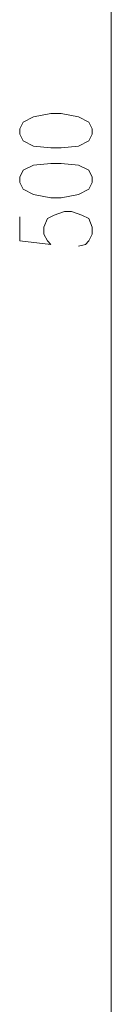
# Model space of a CAD drawing. Header units: inches. Extents: x -1441 to 3871, y -4351 to 2413.
# Tile 23 of 256: x -991 to -969, y -1929 to -1687. Entities that reach past the tile are written whole.
import ezdxf

# ---------------------------------------------------------------- set-up
doc = ezdxf.new("R2010")
doc.units = ezdxf.units.IN
doc.header["$MEASUREMENT"] = 0
doc.layers.add('at_Entity', color=7, linetype='Continuous')

msp = doc.modelspace()

# ---------------------------------------------------------------- linework, layer by layer
at = {"layer": 'at_Entity', "color": 7, "lineweight": 15}
for p, q in [((-968.84816, -1971.19751), (-968.84816, -1482.29436)), ((-987.89652, -1711.29449), (-990.43439, -1712.56342)), ((-983.66514, -1710.45012), (-987.89652, -1711.29449)), ((-981.1225, -1710.45012), (-983.66514, -1710.45012)), ((-976.89112, -1711.29449), (-981.1225, -1710.45012)), ((-974.35325, -1712.56342), (-976.89112, -1711.29449)), ((-990.43439, -1712.56342), (-991.28353, -1714.25693)), ((-991.28353, -1714.25693), (-991.28353, -1715.52586)), ((-973.50411, -1714.25693), (-974.35325, -1712.56342)), ((-973.50411, -1715.52586), (-973.50411, -1714.25693)), ((-991.28353, -1715.52586), (-990.43439, -1717.21937)), ((-990.43439, -1717.21937), (-987.89652, -1718.48831)), ((-976.89112, -1718.48831), (-974.35325, -1717.21937)), ((-974.35325, -1717.21937), (-973.50411, -1715.52586)), ((-987.89652, -1718.48831), (-983.66514, -1718.91765)), ((-983.66514, -1718.91765), (-981.1225, -1718.91765)), ((-981.1225, -1718.91765), (-976.89112, -1718.48831)), ((-990.43439, -1724.41796), (-991.28353, -1726.11147)), ((-987.89652, -1723.14902), (-990.43439, -1724.41796)), ((-983.66514, -1722.72446), (-987.89652, -1723.14902)), ((-981.1225, -1722.72446), (-983.66514, -1722.72446)), ((-976.89112, -1723.14902), (-981.1225, -1722.72446)), ((-974.35325, -1724.41796), (-976.89112, -1723.14902)), ((-973.50411, -1726.11147), (-974.35325, -1724.41796)), ((-991.28353, -1726.11147), (-991.28353, -1727.3804)), ((-973.50411, -1727.3804), (-973.50411, -1726.11147)), ((-991.28353, -1727.3804), (-990.43439, -1729.07391)), ((-990.43439, -1729.07391), (-987.89652, -1730.34285)), ((-976.89112, -1730.34285), (-974.35325, -1729.07391)), ((-974.35325, -1729.07391), (-973.50411, -1727.3804)), ((-987.89652, -1730.34285), (-983.66514, -1731.19198)), ((-983.66514, -1731.19198), (-981.1225, -1731.19198)), ((-981.1225, -1731.19198), (-976.89112, -1730.34285)), ((-991.28353, -1735.84793), (-991.28353, -1741.77282)), ((-985.35865, -1738.38581), (-984.50951, -1736.26773)), ((-984.50951, -1736.26773), (-982.816, -1735.42336)), ((-982.816, -1735.42336), (-980.27813, -1734.57422)), ((-980.27813, -1734.57422), (-978.58462, -1734.57422)), ((-978.58462, -1734.57422), (-976.04675, -1735.42336)), ((-976.04675, -1735.42336), (-974.35325, -1736.26773)), ((-974.35325, -1736.26773), (-973.50411, -1738.38581)), ((-985.35865, -1740.07931), (-985.35865, -1738.38581)), ((-973.50411, -1738.38581), (-973.50411, -1740.07931)), ((-984.50951, -1741.77282), (-985.35865, -1740.07931)), ((-973.50411, -1740.07931), (-974.35325, -1741.77282)), ((-991.28353, -1741.77282), (-983.66514, -1742.61718)), ((-983.66514, -1742.61718), (-984.50951, -1741.77282)), ((-975.19761, -1742.61718), (-976.89112, -1743.04175)), ((-974.35325, -1741.77282), (-975.19761, -1742.61718))]:
    msp.add_line(p, q, dxfattribs=at)

doc.saveas('drawing.dxf')
